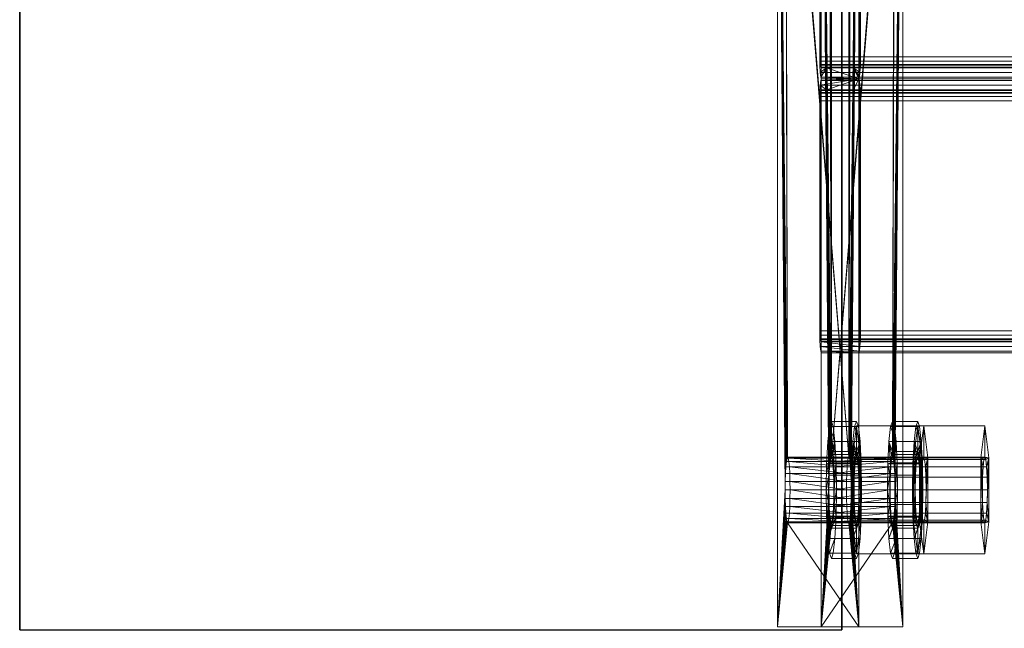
# Model space of a CAD drawing. Extents: x -0.3 to 41.3, y 0 to 17.8.
# Tile 39 of 256: x -0.026 to 0.154, y 6.07 to 6.181. Entities that reach past the tile are written whole.
import ezdxf

# ---------------------------------------------------------------- set-up
doc = ezdxf.new("R2010")
doc.units = 0
doc.header["$MEASUREMENT"] = 0
for name, color, linetype, lineweight in [('ANILHAS', 135, 'Continuous', 0), ('PLACAS_DE_BASE', 144, 'Continuous', 0), ('PORCAS', 157, 'Continuous', 0), ('VIGA_METALICA', 106, 'Continuous', 0)]:
    doc.layers.add(name, color=color, linetype=linetype, lineweight=lineweight)
doc.layers.add('V221', color=7, linetype='Continuous')

msp = doc.modelspace()

# ---------------------------------------------------------------- linework, layer by layer
at = {"layer": 'V221', "color": 252, "true_color": 0x838383}
for points, invisible_edges in [([(-0.02553, 6.06931, 199.8), (0.12447, 6.06931, 199.8), (0.12447, 10.26714, 199.8)], 12), ([(-0.02553, 6.06931, 199.1), (0.12447, 6.06931, 199.1), (0.12447, 10.26714, 199.1)], 12), ([(-0.02553, 6.06931, 199.8), (0.12447, 10.26714, 199.8), (-0.02553, 10.26714, 199.8)], 9), ([(-0.02553, 6.06931, 199.1), (0.12447, 10.26714, 199.1), (-0.02553, 10.26714, 199.1)], 9)]:
    msp.add_3dface(points, dxfattribs=dict(at, invisible_edges=invisible_edges))
for points in [[(-0.02553, 10.26714, 199.8), (-0.02553, 6.06931, 199.8), (-0.02553, 6.06931, 199.1), (-0.02553, 10.26714, 199.1)], [(0.12447, 6.06931, 199.8), (0.12447, 10.26714, 199.8), (0.12447, 10.26714, 199.1), (0.12447, 6.06931, 199.1)]]:
    msp.add_3dface(points, dxfattribs=at)

# ---------------------------------------------------------------- meshes
at = {"layer": 'ANILHAS'}
mesh = msp.add_polyface(dxfattribs=at)
corners = [(0.12165, 6.09481, 199.53504), (0.12172, 6.09003, 199.53409), (0.12172, 6.09959, 199.53409), (0.12192, 6.08597, 199.53139), (0.12192, 6.10365, 199.53139), (0.12206, 6.09481, 199.52955), (0.12209, 6.09213, 199.52903), (0.12209, 6.09749, 199.52903), (0.12221, 6.08986, 199.52751), (0.12221, 6.09976, 199.52751), (0.12222, 6.08326, 199.52734), (0.12222, 6.10636, 199.52734), (0.12238, 6.08834, 199.52525), (0.12238, 6.10128, 199.52525), (0.12258, 6.08231, 199.52257), (0.12258, 6.08781, 199.52257), (0.12258, 6.10181, 199.52257), (0.12258, 6.10731, 199.52257), (0.12278, 6.08834, 199.5199), (0.12278, 6.10128, 199.5199), (0.12293, 6.08326, 199.51781), (0.12293, 6.10636, 199.51781), (0.12294, 6.08986, 199.51764), (0.12294, 6.09976, 199.51764), (0.12306, 6.09213, 199.51612), (0.12306, 6.09749, 199.51612), (0.1231, 6.09481, 199.51559), (0.12323, 6.08597, 199.51376), (0.12323, 6.10365, 199.51376), (0.12344, 6.09003, 199.51106), (0.12344, 6.09959, 199.51106), (0.12351, 6.09481, 199.51011), (0.12623, 6.09481, 199.53538), (0.1263, 6.09003, 199.53443), (0.1263, 6.09959, 199.53443), (0.12651, 6.08597, 199.53173), (0.12651, 6.10365, 199.53173), (0.12664, 6.09481, 199.5299), (0.12668, 6.09213, 199.52937), (0.12668, 6.09749, 199.52937), (0.12679, 6.08986, 199.52785), (0.12679, 6.09976, 199.52785), (0.12681, 6.08326, 199.52768), (0.12681, 6.10636, 199.52768), (0.12696, 6.08834, 199.52559), (0.12696, 6.10128, 199.52559), (0.12716, 6.08231, 199.52292), (0.12716, 6.08781, 199.52292), (0.12716, 6.10181, 199.52292), (0.12716, 6.10731, 199.52292), (0.12736, 6.08834, 199.52024), (0.12736, 6.10128, 199.52024), (0.12752, 6.08326, 199.51815), (0.12752, 6.10636, 199.51815), (0.12753, 6.08986, 199.51798), (0.12753, 6.09976, 199.51798), (0.12764, 6.09213, 199.51646), (0.12764, 6.09749, 199.51646), (0.12768, 6.09481, 199.51594), (0.12782, 6.08597, 199.5141), (0.12782, 6.10365, 199.5141), (0.12802, 6.09003, 199.5114), (0.12802, 6.09959, 199.5114), (0.12809, 6.09481, 199.51045)]
mesh.append_faces([[corners[k] for k in face] for face in [(17, 11, 43, 49), (11, 4, 36, 43), (4, 2, 34, 36), (2, 0, 32, 34), (0, 1, 33, 32), (1, 3, 35, 33), (3, 10, 42, 35), (10, 14, 46, 42), (14, 20, 52, 46), (20, 27, 59, 52), (27, 29, 61, 59), (29, 31, 63, 61), (31, 30, 62, 63), (30, 28, 60, 62), (28, 21, 53, 60), (21, 17, 49, 53), (16, 19, 51, 48), (19, 23, 55, 51), (23, 25, 57, 55), (25, 26, 58, 57), (26, 24, 56, 58), (24, 22, 54, 56), (22, 18, 50, 54), (18, 15, 47, 50), (15, 12, 44, 47), (12, 8, 40, 44), (8, 6, 38, 40), (6, 5, 37, 38), (5, 7, 39, 37), (7, 9, 41, 39), (9, 13, 45, 41), (13, 16, 48, 45)]])
mesh.append_faces([[corners[k] for k in face] for face in [(10, 20, 14), (21, 11, 17), (52, 42, 46), (43, 53, 49)]], dxfattribs={"vtx0": -1})
mesh.append_faces([[corners[k] for k in face] for face in [(1, 15, 3), (15, 1, 12), (12, 1, 8), (8, 1, 6), (6, 0, 5), (5, 0, 7), (7, 2, 9), (9, 4, 13), (13, 4, 16), (20, 10, 27), (27, 3, 29), (29, 24, 31), (31, 26, 30), (30, 23, 28), (28, 11, 21), (42, 59, 35), (47, 61, 50), (50, 61, 54), (54, 61, 56), (56, 63, 58), (58, 62, 57), (57, 62, 55), (55, 60, 51), (51, 60, 48), (36, 60, 43), (33, 38, 32), (32, 39, 34), (34, 41, 36)]], dxfattribs={"vtx0": -1, "vtx1": -1})
mesh.append_faces([[corners[k] for k in face] for face in [(29, 3, 15), (28, 16, 4), (35, 61, 47), (48, 60, 36)]], dxfattribs={"vtx0": -1, "vtx1": -1, "vtx2": -1})
mesh.append_faces([[corners[k] for k in face] for face in [(6, 1, 0), (7, 0, 2), (9, 2, 4), (27, 10, 3), (29, 15, 18), (29, 18, 22), (29, 22, 24), (31, 24, 26), (30, 26, 25), (30, 25, 23), (28, 23, 19), (28, 19, 16), (28, 4, 11), (42, 52, 59), (35, 59, 61), (56, 61, 63), (58, 63, 62), (55, 62, 60), (43, 60, 53), (47, 33, 35), (33, 47, 44), (33, 44, 40), (33, 40, 38), (32, 38, 37), (32, 37, 39), (34, 39, 41), (36, 41, 45), (36, 45, 48)]], dxfattribs={"vtx0": -1, "vtx2": -1})
mesh = msp.add_polyface(dxfattribs=at)
corners = [(0.13281, 6.09481, 199.38545), (0.13288, 6.09003, 199.38451), (0.13288, 6.09959, 199.38451), (0.13308, 6.08597, 199.3818), (0.13308, 6.10365, 199.3818), (0.13322, 6.09481, 199.37997), (0.13326, 6.09213, 199.37944), (0.13326, 6.09749, 199.37944), (0.13337, 6.08986, 199.37793), (0.13337, 6.09976, 199.37793), (0.13338, 6.08326, 199.37776), (0.13338, 6.10636, 199.37776), (0.13354, 6.08834, 199.37566), (0.13354, 6.10128, 199.37566), (0.13374, 6.08231, 199.37299), (0.13374, 6.08781, 199.37299), (0.13374, 6.10181, 199.37299), (0.13374, 6.10731, 199.37299), (0.13394, 6.08834, 199.37032), (0.13394, 6.10128, 199.37032), (0.13409, 6.08326, 199.36822), (0.13409, 6.10636, 199.36822), (0.13411, 6.08986, 199.36805), (0.13411, 6.09976, 199.36805), (0.13422, 6.09213, 199.36654), (0.13422, 6.09749, 199.36654), (0.13426, 6.09481, 199.36601), (0.1344, 6.08597, 199.36417), (0.1344, 6.10365, 199.36417), (0.1346, 6.09003, 199.36147), (0.1346, 6.09959, 199.36147), (0.13467, 6.09481, 199.36052), (0.1374, 6.09481, 199.3858), (0.13747, 6.09003, 199.38485), (0.13747, 6.09959, 199.38485), (0.13767, 6.08597, 199.38215), (0.13767, 6.10365, 199.38215), (0.13781, 6.09481, 199.38031), (0.13784, 6.09213, 199.37978), (0.13784, 6.09749, 199.37978), (0.13796, 6.08986, 199.37827), (0.13796, 6.09976, 199.37827), (0.13797, 6.08326, 199.3781), (0.13797, 6.10636, 199.3781), (0.13813, 6.08834, 199.376), (0.13813, 6.10128, 199.376), (0.13833, 6.08231, 199.37333), (0.13833, 6.08781, 199.37333), (0.13833, 6.10181, 199.37333), (0.13833, 6.10731, 199.37333), (0.13853, 6.08834, 199.37066), (0.13853, 6.10128, 199.37066), (0.13868, 6.08326, 199.36856), (0.13868, 6.10636, 199.36856), (0.13869, 6.08986, 199.3684), (0.13869, 6.09976, 199.3684), (0.13881, 6.09213, 199.36688), (0.13881, 6.09749, 199.36688), (0.13885, 6.09481, 199.36635), (0.13898, 6.08597, 199.36452), (0.13898, 6.10365, 199.36452), (0.13919, 6.09003, 199.36181), (0.13919, 6.09959, 199.36181), (0.13926, 6.09481, 199.36087)]
mesh.append_faces([[corners[k] for k in face] for face in [(17, 11, 43, 49), (11, 4, 36, 43), (4, 2, 34, 36), (2, 0, 32, 34), (0, 1, 33, 32), (1, 3, 35, 33), (3, 10, 42, 35), (10, 14, 46, 42), (14, 20, 52, 46), (20, 27, 59, 52), (27, 29, 61, 59), (29, 31, 63, 61), (31, 30, 62, 63), (30, 28, 60, 62), (28, 21, 53, 60), (21, 17, 49, 53), (16, 19, 51, 48), (19, 23, 55, 51), (23, 25, 57, 55), (25, 26, 58, 57), (26, 24, 56, 58), (24, 22, 54, 56), (22, 18, 50, 54), (18, 15, 47, 50), (15, 12, 44, 47), (12, 8, 40, 44), (8, 6, 38, 40), (6, 5, 37, 38), (5, 7, 39, 37), (7, 9, 41, 39), (9, 13, 45, 41), (13, 16, 48, 45)]])
mesh.append_faces([[corners[k] for k in face] for face in [(10, 20, 14), (21, 11, 17), (52, 42, 46), (43, 53, 49)]], dxfattribs={"vtx0": -1})
mesh.append_faces([[corners[k] for k in face] for face in [(1, 15, 3), (15, 1, 12), (12, 1, 8), (8, 1, 6), (6, 0, 5), (5, 0, 7), (7, 2, 9), (9, 4, 13), (13, 4, 16), (20, 10, 27), (27, 3, 29), (29, 24, 31), (31, 26, 30), (30, 23, 28), (28, 11, 21), (42, 59, 35), (47, 61, 50), (50, 61, 54), (54, 61, 56), (56, 63, 58), (58, 62, 57), (57, 62, 55), (55, 60, 51), (51, 60, 48), (36, 60, 43), (33, 38, 32), (32, 39, 34), (34, 41, 36)]], dxfattribs={"vtx0": -1, "vtx1": -1})
mesh.append_faces([[corners[k] for k in face] for face in [(29, 3, 15), (28, 16, 4), (35, 61, 47), (48, 60, 36)]], dxfattribs={"vtx0": -1, "vtx1": -1, "vtx2": -1})
mesh.append_faces([[corners[k] for k in face] for face in [(6, 1, 0), (7, 0, 2), (9, 2, 4), (27, 10, 3), (29, 15, 18), (29, 18, 22), (29, 22, 24), (31, 24, 26), (30, 26, 25), (30, 25, 23), (28, 23, 19), (28, 19, 16), (28, 4, 11), (42, 52, 59), (35, 59, 61), (56, 61, 63), (58, 63, 62), (55, 62, 60), (43, 60, 53), (47, 33, 35), (33, 47, 44), (33, 44, 40), (33, 40, 38), (32, 38, 37), (32, 37, 39), (34, 39, 41), (36, 41, 45), (36, 45, 48)]], dxfattribs={"vtx0": -1, "vtx2": -1})
at = {"layer": 'PLACAS_DE_BASE'}
mesh = msp.add_polyface(dxfattribs=at)
corners = [(0.11415, 6.09481, 199.52797), (0.11274, 6.06981, 199.54691), (0.11274, 6.26981, 199.54691), (0.11417, 6.09636, 199.52776), (0.11421, 6.09781, 199.52716), (0.11428, 6.09905, 199.52621), (0.11438, 6.10001, 199.52497), (0.11449, 6.10061, 199.52353), (0.1146, 6.10081, 199.52198), (0.11428, 6.24057, 199.52621), (0.12576, 6.10081, 199.3724), (0.12762, 6.06981, 199.34747), (0.12621, 6.09481, 199.36642), (0.12762, 6.26981, 199.34747), (0.12619, 6.09636, 199.36662), (0.12615, 6.09781, 199.36722), (0.12608, 6.09905, 199.36817), (0.12599, 6.10001, 199.36941), (0.12588, 6.10061, 199.37085), (0.12565, 6.10061, 199.37395), (0.11472, 6.10061, 199.52043), (0.13419, 6.09481, 199.36701), (0.1356, 6.06981, 199.34806), (0.1356, 6.26981, 199.34806), (0.13417, 6.09636, 199.36721), (0.13413, 6.09781, 199.36781), (0.13406, 6.09905, 199.36876), (0.13396, 6.10001, 199.37), (0.13386, 6.10061, 199.37145), (0.13374, 6.10081, 199.37299), (0.13406, 6.24057, 199.36876), (0.12258, 6.10081, 199.52258), (0.12072, 6.06981, 199.54751), (0.12213, 6.09481, 199.52856), (0.12072, 6.26981, 199.54751), (0.12215, 6.09636, 199.52836), (0.12219, 6.09781, 199.52776), (0.12226, 6.09905, 199.52681), (0.12236, 6.10001, 199.52557), (0.12246, 6.10061, 199.52413), (0.12269, 6.10061, 199.52103), (0.13363, 6.10061, 199.37454)]
mesh.append_faces([[corners[k] for k in face] for face in [(11, 13, 23, 22), (10, 18, 28, 29), (19, 10, 29, 41), (8, 20, 40, 31), (7, 8, 31, 39)]])
mesh.append_faces([[corners[k] for k in face] for face in [(0, 2, 3), (3, 2, 4), (4, 2, 5), (5, 2, 6), (6, 2, 7), (7, 2, 8), (11, 12, 13), (19, 8, 10), (21, 23, 24), (24, 23, 25), (25, 23, 26), (26, 23, 27), (27, 23, 28), (28, 23, 29), (32, 33, 34), (40, 29, 31)]], dxfattribs={"vtx0": -1, "vtx1": -1})
mesh.append_faces([[corners[k] for k in face] for face in [(8, 9, 10), (29, 30, 31)]], dxfattribs={"vtx0": -1, "vtx1": -1, "vtx2": -1})
mesh.append_faces([[corners[k] for k in face] for face in [(0, 1, 2), (13, 12, 14), (13, 14, 15), (13, 15, 16), (13, 16, 17), (13, 17, 18), (13, 18, 10), (19, 20, 8), (21, 22, 23), (34, 33, 35), (34, 35, 36), (34, 36, 37), (34, 37, 38), (34, 38, 39), (34, 39, 31), (40, 41, 29)]], dxfattribs={"vtx0": -1, "vtx2": -1})
mesh = msp.add_polyface(dxfattribs=at)
corners = [(0.1146, 6.10081, 199.52198), (0.11274, 6.26981, 199.54691), (0.11421, 6.24181, 199.52716), (0.11428, 6.24057, 199.52621), (0.12576, 6.10081, 199.3724), (0.11438, 6.23961, 199.52497), (0.11449, 6.23901, 199.52353), (0.1146, 6.23881, 199.52198), (0.12762, 6.26981, 199.34747), (0.12615, 6.24181, 199.36722), (0.12608, 6.24057, 199.36817), (0.12599, 6.23961, 199.36941), (0.12588, 6.23901, 199.37085), (0.12576, 6.23881, 199.3724), (0.11472, 6.23901, 199.52043), (0.12565, 6.23901, 199.37395), (0.11482, 6.23961, 199.51899), (0.12554, 6.23961, 199.37539), (0.13374, 6.10081, 199.37299), (0.1356, 6.26981, 199.34806), (0.13413, 6.24181, 199.36781), (0.13406, 6.24057, 199.36876), (0.12258, 6.10081, 199.52258), (0.13396, 6.23961, 199.37), (0.13386, 6.23901, 199.37145), (0.13374, 6.23881, 199.37299), (0.12072, 6.26981, 199.54751), (0.12219, 6.24181, 199.52776), (0.12226, 6.24057, 199.52681), (0.12236, 6.23961, 199.52557), (0.12246, 6.23901, 199.52413), (0.12258, 6.23881, 199.52258), (0.13363, 6.23901, 199.37454), (0.12269, 6.23901, 199.52103), (0.13352, 6.23961, 199.37599), (0.1228, 6.23961, 199.51959), (0.11274, 6.06981, 199.54691), (0.12072, 6.06981, 199.54751)]
mesh.append_faces([[corners[k] for k in face] for face in [(1, 36, 37, 26), (11, 12, 24, 23), (12, 13, 25, 24), (13, 15, 32, 25), (15, 17, 34, 32), (16, 14, 33, 35), (14, 7, 31, 33), (7, 6, 30, 31), (6, 5, 29, 30)]])
mesh.append_faces([[corners[k] for k in face] for face in [(9, 4, 10), (10, 4, 11), (11, 4, 12), (12, 4, 13), (14, 13, 7), (13, 14, 15), (15, 16, 17), (27, 22, 28), (28, 22, 29), (29, 22, 30), (30, 22, 31), (32, 31, 25), (31, 32, 33), (33, 34, 35)]], dxfattribs={"vtx0": -1, "vtx1": -1})
mesh.append_faces([[corners[k] for k in face] for face in [(0, 1, 2), (8, 4, 9), (13, 4, 7), (18, 19, 20), (26, 22, 27), (31, 22, 25)]], dxfattribs={"vtx0": -1, "vtx1": -1, "vtx2": -1})
mesh.append_faces([[corners[k] for k in face] for face in [(0, 2, 3), (4, 3, 5), (4, 5, 6), (4, 6, 7), (15, 14, 16), (18, 20, 21), (22, 21, 23), (22, 23, 24), (22, 24, 25), (33, 32, 34)]], dxfattribs={"vtx0": -1, "vtx2": -1})
mesh = msp.add_polyface(dxfattribs=at)
corners = [(0.12532, 6.09481, 199.37838), (0.11503, 6.09636, 199.5162), (0.12533, 6.09636, 199.37818), (0.11499, 6.09781, 199.5168), (0.12538, 6.09781, 199.37758), (0.11492, 6.09905, 199.51775), (0.12545, 6.09905, 199.37663), (0.11482, 6.10001, 199.51899), (0.12554, 6.10001, 199.37539), (0.11472, 6.10061, 199.52043), (0.12565, 6.10061, 199.37395), (0.12302, 6.09481, 199.51659), (0.13329, 6.09481, 199.37898), (0.13331, 6.09636, 199.37877), (0.12301, 6.09636, 199.5168), (0.13335, 6.09781, 199.37818), (0.12297, 6.09781, 199.5174), (0.13343, 6.09905, 199.37723), (0.12289, 6.09905, 199.51835), (0.13352, 6.10001, 199.37599), (0.1228, 6.10001, 199.51959), (0.13363, 6.10061, 199.37454), (0.12269, 6.10061, 199.52103), (0.12588, 6.10061, 199.37085), (0.12599, 6.10001, 199.36941), (0.13396, 6.10001, 199.37), (0.13386, 6.10061, 199.37145), (0.12608, 6.09905, 199.36817), (0.13406, 6.09905, 199.36876), (0.12615, 6.09781, 199.36722), (0.13413, 6.09781, 199.36781), (0.12619, 6.09636, 199.36662), (0.13417, 6.09636, 199.36721), (0.12621, 6.09481, 199.36642), (0.13419, 6.09481, 199.36701), (0.11505, 6.09481, 199.516), (0.11415, 6.09481, 199.52797), (0.11417, 6.09636, 199.52776), (0.12215, 6.09636, 199.52836), (0.12213, 6.09481, 199.52856), (0.11421, 6.09781, 199.52716), (0.12219, 6.09781, 199.52776), (0.11428, 6.09905, 199.52621), (0.12226, 6.09905, 199.52681), (0.11438, 6.10001, 199.52497), (0.12236, 6.10001, 199.52557), (0.11449, 6.10061, 199.52353), (0.12246, 6.10061, 199.52413)]
mesh.append_faces([[corners[k] for k in face] for face in [(23, 24, 25, 26), (24, 27, 28, 25), (27, 29, 30, 28), (29, 31, 32, 30), (31, 33, 34, 32), (0, 2, 13, 12), (2, 4, 15, 13), (4, 6, 17, 15), (6, 8, 19, 17), (8, 10, 21, 19), (9, 7, 20, 22), (7, 5, 18, 20), (5, 3, 16, 18), (3, 1, 14, 16), (1, 35, 11, 14), (36, 37, 38, 39), (37, 40, 41, 38), (40, 42, 43, 41), (42, 44, 45, 43), (44, 46, 47, 45)]])
mesh.append_faces([[corners[k] for k in face] for face in [(0, 1, 2), (2, 3, 4), (4, 5, 6), (6, 7, 8), (8, 9, 10), (11, 13, 14), (14, 15, 16), (16, 17, 18), (18, 19, 20), (20, 21, 22)]], dxfattribs={"vtx0": -1, "vtx1": -1})
mesh.append_faces([[corners[k] for k in face] for face in [(2, 1, 3), (4, 3, 5), (6, 5, 7), (8, 7, 9), (11, 12, 13), (14, 13, 15), (16, 15, 17), (18, 17, 19), (20, 19, 21)]], dxfattribs={"vtx0": -1, "vtx2": -1})
mesh = msp.add_polyface(dxfattribs=at)
corners = [(0.12565, 6.08901, 199.37395), (0.11482, 6.08961, 199.51899), (0.12554, 6.08961, 199.37539), (0.11492, 6.09057, 199.51775), (0.12545, 6.09057, 199.37663), (0.11499, 6.09181, 199.5168), (0.12538, 6.09181, 199.37758), (0.11503, 6.09326, 199.5162), (0.12533, 6.09326, 199.37818), (0.11505, 6.09481, 199.516), (0.12532, 6.09481, 199.37838), (0.11503, 6.09636, 199.5162), (0.12269, 6.08901, 199.52103), (0.13352, 6.08961, 199.37599), (0.1228, 6.08961, 199.51959), (0.13343, 6.09057, 199.37723), (0.12289, 6.09057, 199.51835), (0.13335, 6.09181, 199.37818), (0.12297, 6.09181, 199.5174), (0.13331, 6.09326, 199.37877), (0.12301, 6.09326, 199.5168), (0.13329, 6.09481, 199.37898), (0.12302, 6.09481, 199.51659), (0.12621, 6.09481, 199.36642), (0.12619, 6.09326, 199.36662), (0.13417, 6.09326, 199.36721), (0.13419, 6.09481, 199.36701), (0.12615, 6.09181, 199.36722), (0.13413, 6.09181, 199.36781), (0.12608, 6.09057, 199.36817), (0.13406, 6.09057, 199.36876), (0.12599, 6.08961, 199.36941), (0.13396, 6.08961, 199.37), (0.12588, 6.08901, 199.37085), (0.13386, 6.08901, 199.37145), (0.13363, 6.08901, 199.37454), (0.11472, 6.08901, 199.52043), (0.11449, 6.08901, 199.52353), (0.11438, 6.08961, 199.52497), (0.12236, 6.08961, 199.52557), (0.12246, 6.08901, 199.52413), (0.11428, 6.09057, 199.52621), (0.12226, 6.09057, 199.52681), (0.11421, 6.09181, 199.52716), (0.12219, 6.09181, 199.52776), (0.11417, 6.09326, 199.52776), (0.12215, 6.09326, 199.52836), (0.11415, 6.09481, 199.52797), (0.12213, 6.09481, 199.52856)]
mesh.append_faces([[corners[k] for k in face] for face in [(23, 24, 25, 26), (24, 27, 28, 25), (27, 29, 30, 28), (29, 31, 32, 30), (31, 33, 34, 32), (0, 2, 13, 35), (2, 4, 15, 13), (4, 6, 17, 15), (6, 8, 19, 17), (8, 10, 21, 19), (9, 7, 20, 22), (7, 5, 18, 20), (5, 3, 16, 18), (3, 1, 14, 16), (1, 36, 12, 14), (37, 38, 39, 40), (38, 41, 42, 39), (41, 43, 44, 42), (43, 45, 46, 44), (45, 47, 48, 46)]])
mesh.append_faces([[corners[k] for k in face] for face in [(0, 1, 2), (2, 3, 4), (4, 5, 6), (6, 7, 8), (8, 9, 10), (12, 13, 14), (14, 15, 16), (16, 17, 18), (18, 19, 20), (20, 21, 22)]], dxfattribs={"vtx0": -1, "vtx1": -1})
mesh.append_faces([[corners[k] for k in face] for face in [(2, 1, 3), (4, 3, 5), (6, 5, 7), (8, 7, 9), (10, 9, 11), (14, 13, 15), (16, 15, 17), (18, 17, 19), (20, 19, 21)]], dxfattribs={"vtx0": -1, "vtx2": -1})
mesh = msp.add_polyface(dxfattribs=at)
corners = [(0.11274, 6.06981, 199.54691), (0.1146, 6.08881, 199.52198), (0.12762, 6.06981, 199.34747), (0.11449, 6.08901, 199.52353), (0.11438, 6.08961, 199.52497), (0.11428, 6.09057, 199.52621), (0.11421, 6.09181, 199.52716), (0.11417, 6.09326, 199.52776), (0.11415, 6.09481, 199.52797), (0.12621, 6.09481, 199.36642), (0.12619, 6.09326, 199.36662), (0.12615, 6.09181, 199.36722), (0.12608, 6.09057, 199.36817), (0.12599, 6.08961, 199.36941), (0.12588, 6.08901, 199.37085), (0.12576, 6.08881, 199.3724), (0.11472, 6.08901, 199.52043), (0.12565, 6.08901, 199.37395), (0.11482, 6.08961, 199.51899), (0.1356, 6.06981, 199.34806), (0.13374, 6.08881, 199.37299), (0.12072, 6.06981, 199.54751), (0.13386, 6.08901, 199.37145), (0.13396, 6.08961, 199.37), (0.13406, 6.09057, 199.36876), (0.13413, 6.09181, 199.36781), (0.13417, 6.09326, 199.36721), (0.13419, 6.09481, 199.36701), (0.12213, 6.09481, 199.52856), (0.12215, 6.09326, 199.52836), (0.12219, 6.09181, 199.52776), (0.12226, 6.09057, 199.52681), (0.12236, 6.08961, 199.52557), (0.12246, 6.08901, 199.52413), (0.12258, 6.08881, 199.52258), (0.13363, 6.08901, 199.37454), (0.12269, 6.08901, 199.52103), (0.13352, 6.08961, 199.37599)]
mesh.append_faces([[corners[k] for k in face] for face in [(0, 2, 19, 21), (14, 15, 20, 22), (15, 17, 35, 20), (16, 1, 34, 36), (1, 3, 33, 34)]])
mesh.append_faces([[corners[k] for k in face] for face in [(0, 1, 2), (1, 0, 3), (3, 0, 4), (4, 0, 5), (5, 0, 6), (6, 0, 7), (7, 0, 8), (9, 2, 10), (10, 2, 11), (11, 2, 12), (12, 2, 13), (13, 2, 14), (14, 2, 15), (16, 15, 1), (15, 16, 17), (19, 20, 21), (20, 19, 22), (22, 19, 23), (23, 19, 24), (24, 19, 25), (25, 19, 26), (26, 19, 27), (28, 21, 29), (29, 21, 30), (30, 21, 31), (31, 21, 32), (32, 21, 33), (33, 21, 34), (35, 34, 20), (34, 35, 36)]], dxfattribs={"vtx0": -1, "vtx1": -1})
mesh.append_faces([[corners[k] for k in face] for face in [(15, 2, 1), (34, 21, 20)]], dxfattribs={"vtx0": -1, "vtx1": -1, "vtx2": -1})
mesh.append_faces([[corners[k] for k in face] for face in [(17, 16, 18), (36, 35, 37)]], dxfattribs={"vtx0": -1, "vtx2": -1})
at = {"layer": 'PORCAS'}
mesh = msp.add_polyface(dxfattribs=at)
corners = [(0.12641, 6.08897, 199.533), (0.12641, 6.10065, 199.533), (0.12672, 6.09481, 199.5289), (0.12675, 6.09251, 199.52844), (0.12675, 6.09711, 199.52844), (0.12685, 6.09057, 199.52714), (0.12685, 6.09905, 199.52714), (0.12699, 6.08927, 199.52521), (0.12699, 6.10035, 199.52521), (0.12716, 6.08314, 199.52292), (0.12716, 6.08881, 199.52292), (0.12716, 6.10081, 199.52292), (0.12716, 6.10649, 199.52292), (0.12733, 6.08927, 199.52062), (0.12733, 6.10035, 199.52062), (0.12748, 6.09057, 199.51869), (0.12748, 6.09905, 199.51869), (0.12758, 6.09251, 199.51739), (0.12758, 6.09711, 199.51739), (0.12761, 6.09481, 199.51693), (0.12792, 6.08897, 199.51283), (0.12792, 6.10065, 199.51283), (0.13868, 6.08897, 199.53391), (0.13868, 6.10065, 199.53391), (0.13898, 6.09481, 199.52981), (0.13902, 6.09251, 199.52936), (0.13902, 6.09711, 199.52936), (0.13911, 6.09057, 199.52806), (0.13911, 6.09905, 199.52806), (0.13926, 6.08927, 199.52612), (0.13926, 6.10035, 199.52612), (0.13943, 6.08314, 199.52383), (0.13943, 6.08881, 199.52383), (0.13943, 6.10081, 199.52383), (0.13943, 6.10649, 199.52383), (0.1396, 6.08927, 199.52154), (0.1396, 6.10035, 199.52154), (0.13974, 6.09057, 199.5196), (0.13974, 6.09905, 199.5196), (0.13984, 6.09251, 199.51831), (0.13984, 6.09711, 199.51831), (0.13988, 6.09481, 199.51785), (0.14018, 6.08897, 199.51375), (0.14018, 6.10065, 199.51375)]
mesh.append_faces([[corners[k] for k in face] for face in [(12, 1, 23, 34), (1, 0, 22, 23), (0, 9, 31, 22), (9, 20, 42, 31), (20, 21, 43, 42), (21, 12, 34, 43), (11, 14, 36, 33), (14, 16, 38, 36), (16, 18, 40, 38), (18, 19, 41, 40), (19, 17, 39, 41), (17, 15, 37, 39), (15, 13, 35, 37), (13, 10, 32, 35), (10, 7, 29, 32), (7, 5, 27, 29), (5, 3, 25, 27), (3, 2, 24, 25), (2, 4, 26, 24), (4, 6, 28, 26), (6, 8, 30, 28), (8, 11, 33, 30)]])
mesh.append_faces([[corners[k] for k in face] for face in [(0, 10, 9), (10, 0, 7), (7, 0, 5), (5, 0, 3), (3, 1, 2), (2, 1, 4), (4, 1, 6), (6, 1, 8), (8, 1, 11), (20, 17, 21), (21, 11, 12), (42, 32, 31), (32, 42, 35), (35, 42, 37), (37, 42, 39), (39, 43, 41), (41, 43, 40), (40, 43, 38), (38, 43, 36), (36, 43, 33), (22, 25, 23), (23, 33, 34)]], dxfattribs={"vtx0": -1, "vtx1": -1})
mesh.append_faces([[corners[k] for k in face] for face in [(3, 0, 1), (11, 1, 12), (10, 20, 9), (20, 10, 13), (20, 13, 15), (20, 15, 17), (21, 17, 19), (21, 19, 18), (21, 18, 16), (21, 16, 14), (21, 14, 11), (39, 42, 43), (33, 43, 34), (32, 22, 31), (22, 32, 29), (22, 29, 27), (22, 27, 25), (23, 25, 24), (23, 24, 26), (23, 26, 28), (23, 28, 30), (23, 30, 33)]], dxfattribs={"vtx0": -1, "vtx2": -1})
mesh = msp.add_polyface(dxfattribs=at)
corners = [(0.13757, 6.08897, 199.38341), (0.13757, 6.10065, 199.38341), (0.13788, 6.09481, 199.37931), (0.13791, 6.09251, 199.37886), (0.13791, 6.09711, 199.37886), (0.13801, 6.09057, 199.37756), (0.13801, 6.09905, 199.37756), (0.13816, 6.08927, 199.37563), (0.13816, 6.10035, 199.37563), (0.13833, 6.08314, 199.37333), (0.13833, 6.08881, 199.37333), (0.13833, 6.10081, 199.37333), (0.13833, 6.10649, 199.37333), (0.1385, 6.08927, 199.37104), (0.1385, 6.10035, 199.37104), (0.13864, 6.09057, 199.3691), (0.13864, 6.09905, 199.3691), (0.13874, 6.09251, 199.36781), (0.13874, 6.09711, 199.36781), (0.13877, 6.09481, 199.36735), (0.13908, 6.08897, 199.36325), (0.13908, 6.10065, 199.36325), (0.14984, 6.08897, 199.38433), (0.14984, 6.10065, 199.38433), (0.15015, 6.09481, 199.38023), (0.15018, 6.09251, 199.37977), (0.15018, 6.09711, 199.37977), (0.15028, 6.09057, 199.37848), (0.15028, 6.09905, 199.37848), (0.15042, 6.08927, 199.37654), (0.15042, 6.10035, 199.37654), (0.15059, 6.08314, 199.37425), (0.15059, 6.08881, 199.37425), (0.15059, 6.10081, 199.37425), (0.15059, 6.10649, 199.37425), (0.15076, 6.08927, 199.37195), (0.15076, 6.10035, 199.37195), (0.15091, 6.09057, 199.37002), (0.15091, 6.09905, 199.37002), (0.151, 6.09251, 199.36872), (0.151, 6.09711, 199.36872), (0.15104, 6.09481, 199.36826), (0.15134, 6.08897, 199.36417), (0.15134, 6.10065, 199.36417)]
mesh.append_faces([[corners[k] for k in face] for face in [(12, 1, 23, 34), (1, 0, 22, 23), (0, 9, 31, 22), (9, 20, 42, 31), (20, 21, 43, 42), (21, 12, 34, 43), (11, 14, 36, 33), (14, 16, 38, 36), (16, 18, 40, 38), (18, 19, 41, 40), (19, 17, 39, 41), (17, 15, 37, 39), (15, 13, 35, 37), (13, 10, 32, 35), (10, 7, 29, 32), (7, 5, 27, 29), (5, 3, 25, 27), (3, 2, 24, 25), (2, 4, 26, 24), (4, 6, 28, 26), (6, 8, 30, 28), (8, 11, 33, 30)]])
mesh.append_faces([[corners[k] for k in face] for face in [(0, 10, 9), (10, 0, 7), (7, 0, 5), (5, 0, 3), (3, 1, 2), (2, 1, 4), (4, 1, 6), (6, 1, 8), (8, 1, 11), (20, 17, 21), (21, 11, 12), (42, 32, 31), (32, 42, 35), (35, 42, 37), (37, 42, 39), (39, 43, 41), (41, 43, 40), (40, 43, 38), (38, 43, 36), (36, 43, 33), (22, 25, 23), (23, 33, 34)]], dxfattribs={"vtx0": -1, "vtx1": -1})
mesh.append_faces([[corners[k] for k in face] for face in [(3, 0, 1), (11, 1, 12), (10, 20, 9), (20, 10, 13), (20, 13, 15), (20, 15, 17), (21, 17, 19), (21, 19, 18), (21, 18, 16), (21, 16, 14), (21, 14, 11), (39, 42, 43), (33, 43, 34), (32, 22, 31), (22, 32, 29), (22, 29, 27), (22, 27, 25), (23, 25, 24), (23, 24, 26), (23, 26, 28), (23, 28, 30), (23, 30, 33)]], dxfattribs={"vtx0": -1, "vtx2": -1})
at = {"layer": 'VIGA_METALICA'}
mesh = msp.add_polyface(dxfattribs=at)
corners = [(0.12045, 6.12381, 199.49735), (0.12045, 6.16581, 199.49735), (0.12045, 6.17381, 199.49735), (0.12045, 6.21581, 199.49735), (0.12047, 6.12228, 199.49705), (0.12047, 6.16734, 199.49705), (0.12047, 6.17228, 199.49705), (0.12047, 6.21734, 199.49705), (0.12054, 6.12098, 199.49618), (0.12054, 6.16864, 199.49618), (0.12054, 6.17098, 199.49618), (0.12054, 6.21864, 199.49618), (0.1206, 6.12381, 199.49536), (0.1206, 6.16581, 199.49536), (0.1206, 6.17381, 199.49536), (0.1206, 6.21581, 199.49536), (0.12061, 6.12304, 199.4952), (0.12061, 6.16658, 199.4952), (0.12061, 6.17304, 199.4952), (0.12061, 6.21658, 199.4952), (0.12063, 6.12011, 199.49489), (0.12063, 6.16951, 199.49489), (0.12063, 6.17011, 199.49489), (0.12063, 6.21951, 199.49489), (0.12064, 6.1224, 199.49477), (0.12064, 6.16722, 199.49477), (0.12064, 6.1724, 199.49477), (0.12064, 6.21722, 199.49477), (0.12069, 6.12196, 199.49412), (0.12069, 6.16766, 199.49412), (0.12069, 6.17196, 199.49412), (0.12069, 6.21766, 199.49412), (0.12075, 6.11981, 199.49336), (0.12075, 6.12181, 199.49336), (0.12075, 6.16781, 199.49336), (0.12075, 6.16981, 199.49336), (0.12075, 6.17181, 199.49336), (0.12075, 6.21781, 199.49336), (0.12075, 6.21981, 199.49336), (0.12172, 6.16781, 199.4804), (0.12172, 6.16981, 199.4804), (0.12172, 6.17181, 199.4804), (0.12663, 6.16781, 199.41458), (0.12663, 6.16981, 199.41458), (0.12663, 6.17181, 199.41458), (0.12759, 6.11981, 199.40162), (0.12759, 6.12181, 199.40162), (0.12759, 6.16781, 199.40162), (0.12759, 6.16981, 199.40162), (0.12759, 6.17181, 199.40162), (0.12759, 6.21781, 199.40162), (0.12759, 6.21981, 199.40162), (0.12765, 6.12196, 199.40085), (0.12765, 6.16766, 199.40085), (0.12765, 6.17196, 199.40085), (0.12765, 6.21766, 199.40085), (0.1277, 6.1224, 199.40021), (0.1277, 6.16722, 199.40021), (0.1277, 6.1724, 199.40021), (0.1277, 6.21722, 199.40021), (0.12771, 6.12011, 199.40009), (0.12771, 6.16951, 199.40009), (0.12771, 6.17011, 199.40009), (0.12771, 6.21951, 199.40009), (0.12773, 6.12304, 199.39977), (0.12773, 6.16658, 199.39977), (0.12773, 6.17304, 199.39977), (0.12773, 6.21658, 199.39977), (0.12774, 6.12381, 199.39962), (0.12774, 6.16581, 199.39962), (0.12774, 6.17381, 199.39962), (0.12774, 6.21581, 199.39962), (0.1278, 6.12098, 199.3988), (0.1278, 6.16864, 199.3988), (0.1278, 6.17098, 199.3988), (0.1278, 6.21864, 199.3988), (0.12787, 6.12228, 199.39793), (0.12787, 6.16734, 199.39793), (0.12787, 6.17228, 199.39793), (0.12787, 6.21734, 199.39793), (0.12789, 6.12381, 199.39763), (0.12789, 6.16581, 199.39763), (0.12789, 6.17381, 199.39763), (0.12789, 6.21581, 199.39763), (0.79045, 6.12381, 199.54735), (0.79045, 6.16581, 199.54735), (0.79045, 6.17381, 199.54735), (0.79045, 6.21581, 199.54735), (0.79047, 6.12228, 199.54705), (0.79047, 6.16734, 199.54705), (0.79047, 6.17228, 199.54705), (0.79047, 6.21734, 199.54705), (0.79054, 6.12098, 199.54618), (0.79054, 6.16864, 199.54618), (0.79054, 6.17098, 199.54618), (0.79054, 6.21864, 199.54618), (0.7906, 6.12381, 199.54536), (0.7906, 6.16581, 199.54536), (0.7906, 6.17381, 199.54536), (0.7906, 6.21581, 199.54536), (0.79061, 6.12304, 199.5452), (0.79061, 6.16658, 199.5452), (0.79061, 6.17304, 199.5452), (0.79061, 6.21658, 199.5452), (0.79063, 6.12011, 199.54489), (0.79063, 6.16951, 199.54489), (0.79063, 6.17011, 199.54489), (0.79063, 6.21951, 199.54489), (0.79064, 6.1224, 199.54477), (0.79064, 6.16722, 199.54477), (0.79064, 6.1724, 199.54477), (0.79064, 6.21722, 199.54477), (0.79069, 6.12196, 199.54412), (0.79069, 6.16766, 199.54412), (0.79069, 6.17196, 199.54412), (0.79069, 6.21766, 199.54412), (0.79075, 6.11981, 199.54336), (0.79075, 6.12181, 199.54336), (0.79075, 6.16781, 199.54336), (0.79075, 6.16981, 199.54336), (0.79075, 6.17181, 199.54336), (0.79075, 6.21781, 199.54336), (0.79075, 6.21981, 199.54336), (0.79172, 6.16781, 199.5304), (0.79172, 6.16981, 199.5304), (0.79172, 6.17181, 199.5304), (0.79663, 6.16781, 199.46458), (0.79663, 6.16981, 199.46458), (0.79663, 6.17181, 199.46458), (0.79759, 6.11981, 199.45162), (0.79759, 6.12181, 199.45162), (0.79759, 6.16781, 199.45162), (0.79759, 6.16981, 199.45162), (0.79759, 6.17181, 199.45162), (0.79759, 6.21781, 199.45162), (0.79759, 6.21981, 199.45162), (0.79765, 6.12196, 199.45085), (0.79765, 6.16766, 199.45085), (0.79765, 6.17196, 199.45085), (0.79765, 6.21766, 199.45085), (0.7977, 6.1224, 199.45021), (0.7977, 6.16722, 199.45021), (0.7977, 6.1724, 199.45021), (0.7977, 6.21722, 199.45021), (0.79771, 6.12011, 199.45009), (0.79771, 6.16951, 199.45009), (0.79771, 6.17011, 199.45009), (0.79771, 6.21951, 199.45009), (0.79773, 6.12304, 199.44977), (0.79773, 6.16658, 199.44977), (0.79773, 6.17304, 199.44977), (0.79773, 6.21658, 199.44977), (0.79774, 6.12381, 199.44962), (0.79774, 6.16581, 199.44962), (0.79774, 6.17381, 199.44962), (0.79774, 6.21581, 199.44962), (0.7978, 6.12098, 199.4488), (0.7978, 6.16864, 199.4488), (0.7978, 6.17098, 199.4488), (0.7978, 6.21864, 199.4488), (0.79787, 6.12228, 199.44793), (0.79787, 6.16734, 199.44793), (0.79787, 6.17228, 199.44793), (0.79787, 6.21734, 199.44793), (0.79789, 6.12381, 199.44763), (0.79789, 6.16581, 199.44763), (0.79789, 6.17381, 199.44763), (0.79789, 6.21581, 199.44763)]
mesh.append_faces([[corners[k] for k in face] for face in [(68, 64, 148, 152), (64, 56, 140, 148), (56, 52, 136, 140), (52, 46, 130, 136), (46, 33, 117, 130), (33, 28, 112, 117), (28, 24, 108, 112), (24, 16, 100, 108), (16, 12, 96, 100), (12, 13, 97, 96), (13, 17, 101, 97), (17, 25, 109, 101), (25, 29, 113, 109), (29, 34, 118, 113), (34, 39, 123, 118), (39, 40, 124, 123), (40, 35, 119, 124), (35, 21, 105, 119), (21, 9, 93, 105), (9, 5, 89, 93), (5, 1, 85, 89), (1, 0, 84, 85), (0, 4, 88, 84), (4, 8, 92, 88), (8, 20, 104, 92), (20, 32, 116, 104), (32, 45, 129, 116), (45, 60, 144, 129), (60, 72, 156, 144), (72, 76, 160, 156), (76, 80, 164, 160), (80, 81, 165, 164), (81, 77, 161, 165), (77, 73, 157, 161), (73, 61, 145, 157), (61, 48, 132, 145), (48, 43, 127, 132), (43, 42, 126, 127), (42, 47, 131, 126), (47, 53, 137, 131), (53, 57, 141, 137), (57, 65, 149, 141), (65, 69, 153, 149), (69, 68, 152, 153), (70, 66, 150, 154), (66, 58, 142, 150), (58, 54, 138, 142), (54, 49, 133, 138), (49, 44, 128, 133), (44, 43, 127, 128), (43, 48, 132, 127), (48, 62, 146, 132), (62, 74, 158, 146), (74, 78, 162, 158), (78, 82, 166, 162), (82, 83, 167, 166), (83, 79, 163, 167), (79, 75, 159, 163), (75, 63, 147, 159), (63, 51, 135, 147), (51, 38, 122, 135), (38, 23, 107, 122), (23, 11, 95, 107), (11, 7, 91, 95), (7, 3, 87, 91), (3, 2, 86, 87), (2, 6, 90, 86), (6, 10, 94, 90), (10, 22, 106, 94), (22, 35, 119, 106), (35, 40, 124, 119), (40, 41, 125, 124), (41, 36, 120, 125), (36, 30, 114, 120), (30, 26, 110, 114), (26, 18, 102, 110), (18, 14, 98, 102), (14, 15, 99, 98), (15, 19, 103, 99), (19, 27, 111, 103), (27, 31, 115, 111), (31, 37, 121, 115), (37, 50, 134, 121), (50, 55, 139, 134), (55, 59, 143, 139), (59, 67, 151, 143), (67, 71, 155, 151), (71, 70, 154, 155)]])
mesh.append_faces([[corners[k] for k in face] for face in [(20, 45, 32), (48, 47, 42), (63, 38, 51), (144, 116, 129), (119, 118, 123), (107, 135, 122)]], dxfattribs={"vtx0": -1})
mesh.append_faces([[corners[k] for k in face] for face in [(45, 20, 60), (60, 8, 72), (33, 4, 28), (28, 4, 24), (24, 0, 16), (16, 0, 12), (12, 1, 13), (13, 5, 17), (17, 5, 25), (25, 5, 29), (29, 9, 34), (34, 9, 39), (39, 9, 48), (73, 48, 61), (61, 48, 48), (6, 36, 10), (36, 6, 30), (30, 6, 26), (26, 2, 18), (18, 2, 14), (14, 3, 15), (15, 7, 19), (19, 7, 27), (27, 7, 31), (31, 11, 37), (37, 11, 50), (44, 48, 48), (48, 44, 62), (62, 44, 74), (74, 49, 78), (78, 58, 82), (82, 71, 83), (83, 67, 79), (79, 55, 75), (75, 23, 63), (22, 48, 48), (48, 22, 41), (41, 10, 36), (72, 46, 76), (46, 72, 33), (76, 56, 80), (80, 69, 81), (81, 65, 77), (77, 53, 73), (116, 144, 104), (104, 156, 92), (130, 160, 136), (136, 160, 140), (140, 164, 148), (148, 164, 152), (152, 165, 153), (153, 161, 149), (149, 161, 141), (141, 161, 137), (137, 157, 131), (131, 157, 126), (126, 157, 119), (93, 119, 105), (105, 119, 119), (162, 133, 158), (133, 162, 138), (138, 162, 142), (142, 166, 150), (150, 166, 154), (154, 167, 155), (155, 163, 151), (151, 163, 143), (143, 163, 139), (139, 159, 134), (134, 159, 121), (125, 119, 119), (119, 125, 106), (106, 125, 94), (94, 120, 90), (90, 110, 86), (86, 99, 87), (87, 103, 91), (91, 115, 95), (95, 147, 107), (146, 119, 119), (119, 146, 128), (128, 158, 133), (92, 117, 88), (117, 92, 130), (88, 108, 84), (84, 97, 85), (85, 101, 89), (89, 113, 93)]], dxfattribs={"vtx0": -1, "vtx1": -1})
mesh.append_faces([[corners[k] for k in face] for face in [(72, 8, 33), (47, 48, 73), (75, 50, 11), (92, 156, 130), (118, 119, 93), (95, 121, 159)]], dxfattribs={"vtx0": -1, "vtx1": -1, "vtx2": -1})
mesh.append_faces([[corners[k] for k in face] for face in [(60, 20, 8), (33, 8, 4), (24, 4, 0), (12, 0, 1), (13, 1, 5), (29, 5, 9), (48, 9, 21), (48, 21, 48), (26, 6, 2), (14, 2, 3), (15, 3, 7), (31, 7, 11), (74, 44, 49), (78, 49, 54), (78, 54, 58), (82, 58, 66), (82, 66, 70), (82, 70, 71), (83, 71, 67), (79, 67, 59), (79, 59, 55), (75, 55, 50), (75, 11, 23), (63, 23, 38), (41, 22, 10), (76, 46, 52), (76, 52, 56), (80, 56, 64), (80, 64, 68), (80, 68, 69), (81, 69, 65), (77, 65, 57), (77, 57, 53), (73, 53, 47), (104, 144, 156), (130, 156, 160), (140, 160, 164), (152, 164, 165), (153, 165, 161), (137, 161, 157), (119, 157, 145), (119, 145, 119), (142, 162, 166), (154, 166, 167), (155, 167, 163), (139, 163, 159), (94, 125, 120), (90, 120, 114), (90, 114, 110), (86, 110, 102), (86, 102, 98), (86, 98, 99), (87, 99, 103), (91, 103, 111), (91, 111, 115), (95, 115, 121), (95, 159, 147), (107, 147, 135), (128, 146, 158), (88, 117, 112), (88, 112, 108), (84, 108, 100), (84, 100, 96), (84, 96, 97), (85, 97, 101), (89, 101, 109), (89, 109, 113), (93, 113, 118)]], dxfattribs={"vtx0": -1, "vtx2": -1})

doc.saveas('drawing.dxf')
